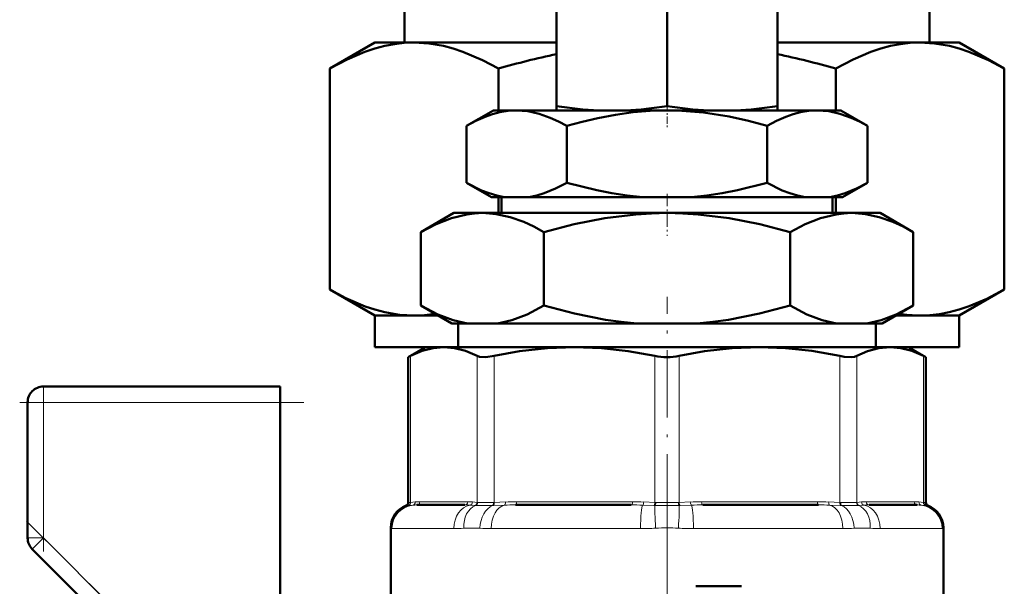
# Model space of a CAD drawing. Extents: x -1358 to 1757, y -1513 to 612.
# Tile 56 of 85: x 96 to 158, y -35 to 1. Entities that reach past the tile are written whole.
import ezdxf

# ---------------------------------------------------------------- set-up
doc = ezdxf.new("R2010")
doc.units = 0
doc.linetypes.add('DASHDOT', pattern=[18.5, 12, -3, 0.5, -3])

msp = doc.modelspace()

# ---------------------------------------------------------------- linework, layer by layer
at = {"color": 7, "lineweight": 50}
for p, q in [((120.166, 5.91), (120.166, -0.573)), ((153.416, 5.91), (153.416, -0.573)), ((129.791, 3.843), (129.791, -4.597)), ((136.791, 3.849), (136.791, -4.603)), ((143.791, 3.843), (143.791, -4.597)), ((115.429, -2.226), (118.291, -0.573)), ((118.291, -0.573), (120.769, -0.573)), ((120.769, -0.573), (129.791, -0.573)), ((143.791, -0.573), (152.812, -0.573)), ((152.812, -0.573), (155.291, -0.573)), ((158.153, -2.226), (155.291, -0.573)), ((115.429, -16.221), (115.429, -2.226)), ((126.11, -2.226), (126.11, -4.873)), ((147.472, -4.873), (147.472, -2.226)), ((158.153, -2.226), (158.153, -16.221)), ((125.791, -4.873), (124.089, -5.856)), ((127.265, -4.873), (125.791, -4.873)), ((136.791, -4.873), (127.265, -4.873)), ((129.791, -4.873), (129.791, -4.597)), ((129.791, -4.873), (132.463, -4.873)), ((134.16, -4.873), (132.463, -4.873)), ((134.16, -4.873), (139.421, -4.873)), ((146.317, -4.873), (136.791, -4.873)), ((141.12, -4.873), (139.421, -4.873)), ((141.12, -4.873), (143.791, -4.873)), ((143.791, -4.597), (143.791, -4.873)), ((147.791, -4.873), (146.317, -4.873)), ((147.791, -4.873), (149.493, -5.856)), ((124.089, -9.454), (124.089, -5.856)), ((130.44, -9.454), (130.44, -5.856)), ((143.142, -9.454), (143.142, -5.856)), ((149.493, -9.454), (149.493, -5.856)), ((125.681, -10.373), (124.089, -9.454)), ((147.901, -10.373), (149.493, -9.454)), ((126.485, -10.373), (125.681, -10.373)), ((126.11, -10.373), (126.11, -11.373)), ((126.313, -10.373), (126.313, -11.373)), ((126.485, -10.373), (128.044, -10.373)), ((135.231, -10.373), (128.044, -10.373)), ((135.231, -10.373), (138.35, -10.373)), ((145.537, -10.373), (138.35, -10.373)), ((145.537, -10.373), (147.097, -10.373)), ((147.901, -10.373), (147.097, -10.373)), ((147.268, -10.373), (147.268, -11.373)), ((147.472, -11.373), (147.472, -10.373)), ((123.291, -11.373), (121.202, -12.579)), ((125.1, -11.373), (123.291, -11.373)), ((136.791, -11.373), (125.1, -11.373)), ((148.482, -11.373), (136.791, -11.373)), ((150.291, -11.373), (148.482, -11.373)), ((150.291, -11.373), (152.379, -12.579)), ((121.202, -17.245), (121.202, -12.579)), ((128.997, -17.245), (128.997, -12.579)), ((144.585, -17.245), (144.585, -12.579)), ((152.379, -17.245), (152.379, -12.579)), ((118.291, -17.873), (115.429, -16.221)), ((155.291, -17.873), (158.153, -16.221)), ((123.156, -18.373), (121.202, -17.245)), ((150.426, -18.373), (152.379, -17.245)), ((118.291, -17.873), (120.769, -17.873)), ((118.291, -19.873), (118.291, -17.873)), ((120.769, -17.873), (122.29, -17.873)), ((151.292, -17.873), (152.812, -17.873)), ((152.812, -17.873), (155.291, -17.873)), ((155.291, -19.873), (155.291, -17.873)), ((124.143, -18.373), (123.156, -18.373)), ((123.57, -19.873), (123.57, -18.373)), ((124.143, -18.373), (126.057, -18.373)), ((134.877, -18.373), (126.057, -18.373)), ((134.877, -18.373), (138.705, -18.373)), ((147.525, -18.373), (138.705, -18.373)), ((147.525, -18.373), (149.439, -18.373)), ((150.426, -18.373), (149.439, -18.373)), ((150.011, -19.873), (150.011, -18.373)), ((118.291, -19.873), (121.49, -19.873)), ((121.491, -19.873), (120.395, -20.506)), ((121.491, -19.873), (120.395, -20.506)), ((121.491, -19.873), (122.656, -19.873)), ((122.656, -19.873), (122.628, -19.873)), ((122.683, -19.873), (122.656, -19.873)), ((122.656, -19.873), (130.936, -19.873)), ((130.936, -19.873), (136.791, -19.873)), ((136.791, -19.873), (142.646, -19.873)), ((142.646, -19.873), (150.926, -19.873)), ((150.011, -19.873), (155.291, -19.873)), ((150.926, -19.873), (150.898, -19.873)), ((150.953, -19.873), (150.926, -19.873)), ((150.926, -19.873), (152.091, -19.873)), ((152.091, -19.873), (153.187, -20.506)), ((152.091, -19.873), (153.187, -20.506)), ((120.547, -20.428), (120.395, -20.506)), ((120.395, -29.728), (120.395, -20.506)), ((153.187, -20.506), (153.035, -20.428)), ((153.187, -29.728), (153.187, -20.506)), ((153.187, -29.728), (153.187, -20.506)), ((97.291, -22.373), (112.291, -22.373)), ((112.291, -22.373), (112.291, -23.373)), ((96.291, -31.959), (96.291, -23.373)), ((112.291, -23.373), (112.291, -37.302)), ((123.99, -29.873), (120.952, -29.873)), ((134.526, -29.873), (127.193, -29.873)), ((146.389, -29.873), (139.056, -29.873)), ((152.63, -29.873), (149.592, -29.873)), ((119.291, -31.32), (119.291, -38.623)), ((154.291, -31.32), (154.291, -38.623)), ((154.291, -42.545), (154.291, -31.32)), ((96.584, -32.666), (103.072, -39.155)), ((138.607, -35.029), (141.509, -35.029))]:
    msp.add_line(p, q, dxfattribs=at)
at = {"color": 7, "linetype": 'DASHDOT', "lineweight": 18, "ltscale": 0.037938}
msp.add_line((136.791, -4.476), (136.791, -5.994), dxfattribs=at)
at = {"color": 7, "linetype": 'DASHDOT', "lineweight": 18, "ltscale": 0.066602}
msp.add_line((136.791, -10.151), (136.791, -12.815), dxfattribs=at)
at = {"color": 7, "linetype": 'DASHDOT', "lineweight": 18, "ltscale": 0.355646}
msp.add_line((136.791, -30.914), (136.791, -16.688), dxfattribs=at)
at = {"color": 7, "lineweight": 18}
for p, q in [((120.547, -20.428), (120.547, -29.715)), ((124.764, -29.715), (124.764, -20.428)), ((125.846, -20.428), (125.846, -29.715)), ((136.026, -29.715), (136.026, -20.428)), ((137.556, -20.428), (137.556, -29.715)), ((147.736, -29.715), (147.736, -20.428)), ((148.818, -20.428), (148.818, -29.715)), ((153.035, -29.715), (153.035, -20.428)), ((97.291, -23.373), (97.291, -22.373)), ((96.291, -23.373), (97.291, -23.373)), ((97.291, -23.373), (112.291, -23.373)), ((97.291, -23.373), (97.291, -31.959)), ((120.394, -29.909), (120.265, -29.915)), ((120.415, -29.907), (120.394, -29.909)), ((120.395, -29.728), (120.526, -29.717)), ((120.681, -29.885), (120.415, -29.907)), ((120.526, -29.717), (120.547, -29.715)), ((120.547, -29.715), (120.841, -29.686)), ((121.137, -29.673), (124.174, -29.673)), ((124.626, -29.907), (124.304, -29.885)), ((124.47, -29.686), (124.764, -29.715)), ((124.653, -29.909), (124.626, -29.907)), ((124.764, -29.715), (124.786, -29.717)), ((125.797, -29.907), (125.741, -29.909)), ((125.794, -29.717), (125.846, -29.715)), ((126.494, -29.885), (125.797, -29.907)), ((125.846, -29.715), (126.555, -29.686)), ((127.269, -29.673), (134.602, -29.673)), ((135.963, -29.907), (135.243, -29.885)), ((135.317, -29.686), (136.026, -29.715)), ((136.022, -29.909), (135.963, -29.907)), ((136.026, -29.715), (136.078, -29.717)), ((137.504, -29.717), (137.556, -29.715)), ((137.556, -29.715), (138.265, -29.686)), ((137.619, -29.907), (137.56, -29.909)), ((138.339, -29.885), (137.619, -29.907)), ((138.979, -29.673), (146.313, -29.673)), ((147.027, -29.686), (147.736, -29.715)), ((147.785, -29.907), (147.088, -29.885)), ((147.736, -29.715), (147.788, -29.717)), ((147.841, -29.909), (147.785, -29.907)), ((148.796, -29.717), (148.818, -29.715)), ((148.818, -29.715), (149.112, -29.686)), ((148.956, -29.907), (148.929, -29.909)), ((149.277, -29.885), (148.956, -29.907)), ((149.408, -29.673), (152.445, -29.673)), ((152.741, -29.686), (153.035, -29.715)), ((153.167, -29.907), (152.901, -29.885)), ((153.035, -29.715), (153.055, -29.717)), ((153.055, -29.717), (153.187, -29.728)), ((153.188, -29.909), (153.167, -29.907)), ((153.317, -29.915), (153.188, -29.909)), ((119.306, -31.347), (119.291, -31.32)), ((119.371, -31.373), (123.29, -31.373)), ((124.937, -31.347), (123.917, -31.347)), ((125.657, -31.373), (135.117, -31.373)), ((138.465, -31.373), (147.925, -31.373)), ((149.664, -31.347), (148.645, -31.347)), ((150.292, -31.373), (154.211, -31.373)), ((154.291, -31.32), (154.276, -31.347)), ((96.291, -31.959), (97.291, -31.959)), ((96.584, -32.666), (97.291, -31.959)), ((103.934, -38.602), (97.291, -31.959))]:
    msp.add_line(p, q, dxfattribs=at)
at = {"color": 7, "linetype": 'DASHDOT', "lineweight": 18, "ltscale": 0.257589}
msp.add_line((97.291, -22.515), (97.291, -32.818), dxfattribs=at)
at = {"color": 7, "linetype": 'DASHDOT', "lineweight": 18, "ltscale": 0.450015}
msp.add_line((113.791, -23.373), (95.79, -23.373), dxfattribs=at)
at = {"color": 7, "linetype": 'DASHDOT', "lineweight": 18}
msp.add_line((136.791, -28.337), (136.791, -64.029), dxfattribs=at)
at = {"color": 7, "linetype": 'DASHDOT', "lineweight": 18, "ltscale": 0.302371}
msp.add_line((96.225, -30.893), (104.777, -39.445), dxfattribs=at)
at = {"color": 7, "lineweight": 50}
for points in [[(115.429, -2.226), (116.541, -1.636), (117.648, -1.165), (118.28, -0.953), (118.911, -0.787), (119.531, -0.668), (120.15, -0.597), (120.769, -0.573)], [(120.769, -0.573), (121.698, -0.627), (122.63, -0.787), (123.244, -0.949), (123.861, -1.154), (125.101, -1.686), (126.11, -2.226)], [(147.472, -2.226), (148.584, -1.636), (149.691, -1.165), (150.323, -0.953), (150.954, -0.787), (151.574, -0.668), (152.193, -0.597), (152.812, -0.573)], [(152.812, -0.573), (153.741, -0.627), (154.673, -0.787), (155.287, -0.949), (155.904, -1.154), (157.144, -1.686), (158.153, -2.226)], [(127.265, -4.873), (126.729, -4.903), (126.196, -4.992), (125.729, -5.116), (125.264, -5.28), (124.674, -5.542), (124.089, -5.856)], [(130.44, -5.856), (129.919, -5.574), (129.396, -5.333), (128.693, -5.084), (127.982, -4.927), (127.265, -4.873)], [(136.791, -4.873), (135.72, -4.903), (134.65, -4.992), (133.527, -5.147), (132.415, -5.357), (131.423, -5.589), (130.44, -5.856)], [(143.142, -5.856), (141.943, -5.535), (140.73, -5.268), (139.095, -5.011), (137.448, -4.885), (136.791, -4.873)], [(146.317, -4.873), (145.782, -4.903), (145.249, -4.992), (144.781, -5.116), (144.317, -5.28), (143.727, -5.542), (143.142, -5.856)], [(149.493, -5.856), (148.972, -5.574), (148.448, -5.333), (147.745, -5.084), (147.035, -4.927), (146.317, -4.873)], [(124.089, -9.454), (125.041, -9.937), (125.52, -10.125), (126.002, -10.271), (126.485, -10.373)], [(128.044, -10.373), (128.534, -10.27), (129.019, -10.122), (129.734, -9.826), (130.44, -9.454)], [(130.44, -9.454), (132.337, -9.936), (133.298, -10.124), (134.265, -10.271), (135.231, -10.373)], [(138.35, -10.373), (139.322, -10.271), (140.291, -10.123), (141.252, -9.934), (143.142, -9.454)], [(143.142, -9.454), (144.093, -9.937), (144.573, -10.125), (145.055, -10.271), (145.537, -10.373)], [(147.097, -10.373), (147.586, -10.27), (148.071, -10.122), (148.787, -9.826), (149.493, -9.454)], [(125.1, -11.373), (124.605, -11.395), (124.112, -11.458), (123.131, -11.701), (122.161, -12.081), (121.202, -12.579)], [(128.997, -12.579), (128.359, -12.235), (127.716, -11.94), (126.852, -11.634), (125.979, -11.44), (125.1, -11.373)], [(136.791, -11.373), (135.798, -11.395), (134.81, -11.458), (132.848, -11.701), (130.91, -12.081), (128.997, -12.579)], [(144.585, -12.579), (142.671, -12.081), (140.733, -11.701), (138.772, -11.458), (137.784, -11.395), (136.791, -11.373)], [(148.482, -11.373), (147.988, -11.395), (147.494, -11.458), (146.514, -11.701), (145.543, -12.081), (144.585, -12.579)], [(152.379, -12.579), (151.742, -12.235), (151.099, -11.94), (150.234, -11.634), (149.362, -11.44), (148.482, -11.373)], [(120.769, -17.873), (119.841, -17.819), (118.909, -17.659), (118.294, -17.497), (117.678, -17.292), (116.438, -16.76), (115.429, -16.221)], [(158.153, -16.221), (157.041, -16.81), (155.934, -17.281), (155.301, -17.493), (154.671, -17.66), (154.051, -17.778), (153.431, -17.849), (152.812, -17.873)], [(121.202, -17.245), (122.272, -17.795), (123.239, -18.16), (124.143, -18.373)], [(126.057, -18.373), (126.96, -18.16), (127.927, -17.795), (128.997, -17.245)], [(128.997, -17.245), (130.935, -17.749), (132.895, -18.133), (133.884, -18.272), (134.877, -18.373)], [(138.705, -18.373), (139.699, -18.272), (140.688, -18.133), (142.648, -17.749), (144.585, -17.245)], [(144.585, -17.245), (145.655, -17.795), (146.622, -18.16), (147.525, -18.373)], [(149.439, -18.373), (150.343, -18.16), (151.31, -17.795), (152.379, -17.245)], [(122.656, -19.873), (121.977, -19.932), (121.281, -20.114), (120.547, -20.428)], [(124.764, -20.428), (124.03, -20.114), (123.334, -19.933), (122.656, -19.873)], [(130.936, -19.873), (129.214, -19.938), (127.444, -20.139), (125.846, -20.428)], [(136.026, -20.428), (134.337, -20.125), (132.64, -19.937), (130.936, -19.873)], [(142.646, -19.873), (140.925, -19.938), (139.155, -20.139), (137.556, -20.428)], [(147.736, -20.428), (145.967, -20.114), (144.286, -19.933), (142.646, -19.873)], [(150.926, -19.873), (150.213, -19.938), (149.48, -20.139), (148.818, -20.428)], [(153.035, -20.428), (152.302, -20.114), (151.605, -19.933), (150.926, -19.873)], [(125.846, -20.428), (125.312, -20.503), (124.909, -20.478), (124.764, -20.428)], [(148.818, -20.428), (148.673, -20.478), (148.489, -20.503), (148.02, -20.478), (147.736, -20.428)]]:
    msp.add_lwpolyline(points, dxfattribs=at)
at = {"color": 7, "lineweight": 18}
for points in [[(124.786, -29.717), (125.297, -29.727), (125.794, -29.717)], [(147.788, -29.717), (148.485, -29.727), (148.796, -29.717)]]:
    msp.add_lwpolyline(points, dxfattribs=at)
at = {"color": 7, "lineweight": 50}
for centre, radius, start, end in [((139.442, -48.04), 47.715, 101.6696, 106.22469), ((134.14, -48.041), 47.716, 73.77537, 78.33085), ((133.596, 19.012), 23.913, 260.8433, 267.28375), ((133.034, 18.928), 23.829, 272.70796, 279.07002), ((140.548, 18.931), 23.831, 260.92962, 267.28923), ((139.985, 19.014), 23.915, 272.71895, 279.15605), ((120.762, -9.693), 8.181, 270.04884, 279.39828), ((152.819, -9.692), 8.181, 260.5964, 269.9511), ((136.78, -16.779), 3.727, 258.32363, 270.17092), ((136.802, -16.775), 3.73, 269.8334, 281.6705), ((97.291, -23.373), 1, 90, 180.00001), ((120.791, -31.32), 1.5, 110.51769, 180.00001), ((120.791, -31.32), 1.5, 110.51769, 180.00001), ((120.195, -29.728), 0.2, 290.51672, 0.00001), ((153.387, -29.728), 0.2, 179.99999, 249.48328), ((153.387, -29.728), 0.2, 179.99999, 249.48328), ((152.791, -31.32), 1.5, 0, 69.48231), ((152.791, -31.32), 1.5, 0, 69.48231), ((97.291, -31.959), 1, 179.99999, 225)]:
    msp.add_arc(centre, radius, start, end, dxfattribs=at)
at = {"color": 7, "lineweight": 18}
for centre, radius, start, end in [((120.808, -31.353), 1.502, 105.97718, 179.78403), ((120.33, -29.724), 0.196, 289.20109, 2.07686), ((120.352, -29.723), 0.195, 288.84479, 2.60724), ((120.648, -29.696), 0.192, 279.68886, 3.05589), ((120.939, -32.834), 2.96, 89.74646, 95.00685), ((121.124, -32.801), 3.128, 89.75925, 95.18705), ((124.003, -33.894), 4.021, 85.70242, 90.19438), ((124.187, -32.801), 3.128, 84.81295, 90.24075), ((124.271, -29.69), 0.199, 279.76018, 1.04317), ((124.561, -29.716), 0.202, 288.63761, 0.50689), ((124.584, -29.72), 0.202, 289.98829, 0.85405), ((125.169, -7.921), 21.995, 268.65387, 271.48856), ((127.16, -49.526), 19.653, 89.90514, 91.9429), ((127.237, -47.854), 18.18, 89.89855, 92.15083), ((134.559, -50.587), 20.714, 88.10735, 90.0906), ((134.635, -47.854), 18.18, 87.84917, 90.10144), ((136.791, 14.603), 44.518, 269.00911, 270.98962), ((136.791, -6.888), 22.84, 268.21094, 271.78787), ((138.947, -47.854), 18.18, 89.89855, 92.15083), ((139.023, -50.587), 20.714, 89.9094, 91.89265), ((146.345, -47.854), 18.18, 87.84917, 90.10144), ((146.422, -49.526), 19.653, 88.0571, 90.09486), ((148.412, -7.911), 22.005, 268.51227, 271.34565), ((148.998, -29.72), 0.202, 179.14596, 250.01171), ((149.02, -29.716), 0.202, 179.49311, 251.36239), ((149.394, -32.801), 3.128, 89.75925, 95.18705), ((149.311, -29.69), 0.199, 178.95683, 260.23981), ((149.579, -33.894), 4.021, 89.80562, 94.29758), ((152.458, -32.801), 3.128, 84.81295, 90.24075), ((152.643, -32.834), 2.96, 84.99315, 90.25355), ((152.933, -29.696), 0.192, 176.94411, 260.31114), ((153.23, -29.723), 0.195, 177.39276, 251.15521), ((153.252, -29.724), 0.196, 177.92314, 250.79892), ((152.774, -31.353), 1.502, 0.21596, 74.02282), ((119.361, -31.3), 0.073, 220.24295, 277.83472), ((123.31, -24.224), 7.149, 269.84033, 274.8785), ((125.615, -22.429), 8.944, 265.64874, 270.26818), ((135.161, -15.367), 16.006, 269.84087, 273.25556), ((136.791, -41.019), 9.698, 85.73879, 94.26121), ((138.421, -15.351), 16.022, 266.74619, 270.15737), ((147.967, -22.438), 8.935, 269.72949, 274.35357), ((150.273, -24.216), 7.157, 265.12416, 270.15702), ((154.221, -31.3), 0.0729, 262.14305, 319.77805)]:
    msp.add_arc(centre, radius, start, end, dxfattribs=at)
for centre, major_axis, ratio, start_param, end_param in [((120.864, -31.373), (0, 1.5), 0.995414, 0.123342, 1.570796), ((120.952, -29.673), (0, 0.2), 0.92388, 3.141593, 4.712389), ((124.447, -31.373), (0, 1.5), 0.771505, 0.123342, 1.570796), ((125.021, -31.347), (0.143, -1.493), 0.734075, 3.351169, 4.642046), ((123.99, -29.673), (0, 0.2), 0.92388, 3.141593, 4.712389), ((125.953, -31.347), (-0.132, -1.494), 0.675962, 3.481187, 4.772063), ((126.611, -31.373), (0, 1.5), 0.636223, 0.123342, 1.570796), ((125.713, -29.717), (0.007, -0.2), 0.408466, 0.272287, 1.557437), ((125.77, -29.715), (0.008, -0.2), 0.382405, 0.255495, 1.554996), ((126.478, -29.686), (0.008, -0.2), 0.382432, 0.102908, 1.555785), ((127.193, -29.673), (0, -0.2), 0.382683, 0, 1.570796), ((134.526, -29.673), (0, -0.2), 0.382683, 0, 1.570796), ((135.26, -31.373), (0, 1.5), 0.095659, 0.123342, 1.570796), ((135.24, -29.686), (-0.008, -0.2), 0.382432, 0.132932, 1.585808), ((135.949, -29.715), (-0.008, -0.2), 0.382405, 0.287096, 1.586597), ((136.132, -31.347), (0.097, -1.497), 0.041092, 3.418838, 4.709715), ((136.007, -29.717), (-0.006, -0.2), 0.356255, 0.297028, 1.582178), ((137.575, -29.717), (0.006, -0.2), 0.356255, 4.701007, 5.986158), ((137.45, -31.347), (-0.097, -1.497), 0.041092, 1.57347, 2.864347), ((137.633, -29.715), (0.008, -0.2), 0.382405, 4.696589, 5.996089), ((138.342, -29.686), (0.008, -0.2), 0.382432, 4.697377, 6.150253), ((138.321, -31.373), (0, 1.5), 0.095659, 4.712389, 6.159843), ((139.056, -29.673), (0, -0.2), 0.382683, 4.712389, 6.283185), ((146.389, -29.673), (0, -0.2), 0.382683, 4.712389, 6.283185), ((147.104, -29.686), (-0.008, -0.2), 0.382432, 4.727401, 6.180277), ((146.971, -31.373), (0, 1.5), 0.636223, 4.712389, 6.159843), ((147.812, -29.715), (-0.008, -0.2), 0.382405, 4.728189, 6.02769), ((147.869, -29.717), (-0.007, -0.2), 0.408466, 4.725748, 6.010898), ((147.629, -31.347), (0.132, -1.494), 0.675962, 1.511122, 2.801999), ((148.561, -31.347), (-0.143, -1.493), 0.734075, 1.64114, 2.932016), ((149.135, -31.373), (0, 1.5), 0.771505, 4.712389, 6.159843), ((149.592, -29.673), (0, -0.2), 0.92388, 4.712389, 6.283185), ((152.63, -29.673), (0, -0.2), 0.92388, 4.712389, 6.283185), ((152.718, -31.373), (0, 1.5), 0.995414, 4.712389, 6.159843)]:
    msp.add_ellipse(centre, major_axis=major_axis, ratio=ratio, start_param=start_param, end_param=end_param, dxfattribs=at)

doc.saveas('drawing.dxf')
